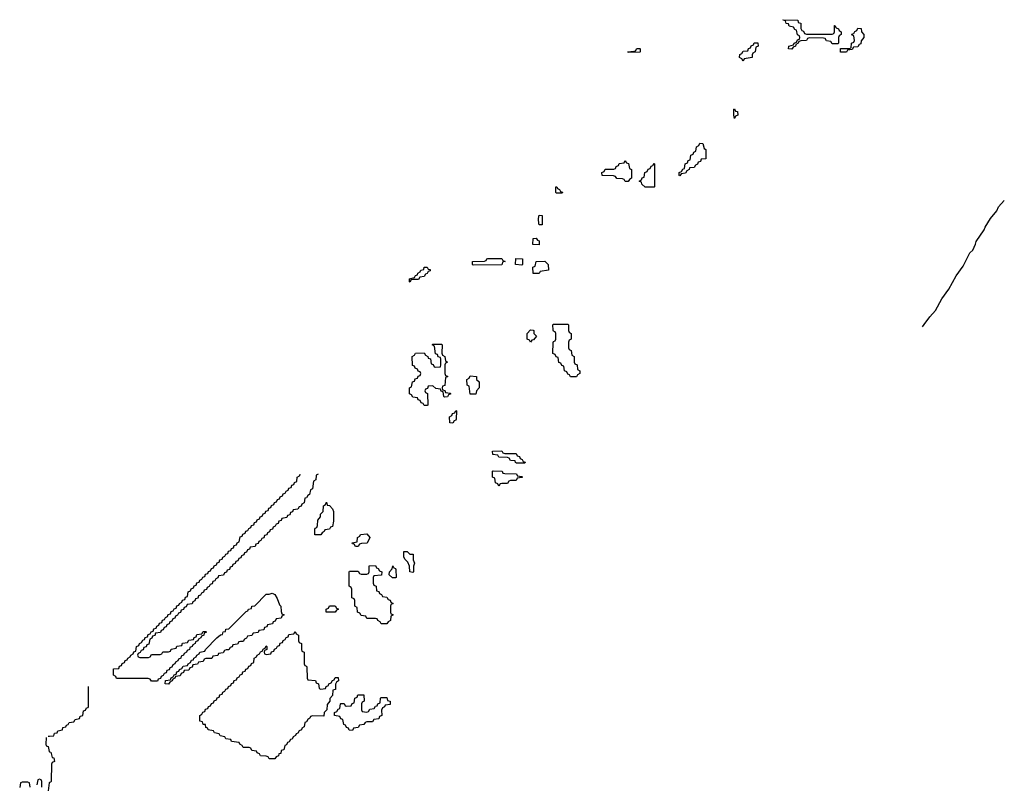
# Model space of a CAD drawing. Header units: inches. Extents: x 2550115 to 2887259, y 311850 to 494471.
# Tile 49 of 115: x 2759793 to 2766649, y 357858 to 363174. Entities that reach past the tile are written whole.
import ezdxf

# ---------------------------------------------------------------- set-up
doc = ezdxf.new("R2010")
doc.units = ezdxf.units.IN
doc.header["$MEASUREMENT"] = 0
for name, color, linetype in [('C7355', 7, 'Continuous'), ('C7365', 7, 'Continuous'), ('C7366', 7, 'Continuous')]:
    doc.layers.add(name, color=color, linetype=linetype)

msp = doc.modelspace()

# ---------------------------------------------------------------- linework, layer by layer
at = {"layer": 'C7355', "color": 6}
msp.add_line((2759990, 358186), (2760000, 358186.5), dxfattribs=at)
for points in [[(2759976, 358176), (2759974, 358130), (2759978, 358118), (2759990, 358114), (2759998, 358078), (2760000, 358077.3)], [(2759866, 357830), (2759862, 357862), (2759850, 357866), (2759810, 357866), (2759798, 357862), (2759792.7, 357827.3)], [(2759946, 357830), (2759946, 357870), (2759942, 357882), (2759930, 357886), (2759918, 357882), (2759912.7, 357847.3)], [(2760000, 357862.7), (2759998, 357862), (2759990, 357806)]]:
    msp.add_lwpolyline(points, dxfattribs=at)
at = {"layer": 'C7365', "color": 6}
for points in [[(2761857.8, 360000), (2761854, 359970), (2761838, 359962), (2761831.6, 359908.4), (2761818, 359902), (2761811.6, 359868.4), (2761798, 359862), (2761790, 359846), (2761778, 359842), (2761774, 359810), (2761758, 359802), (2761752.7, 359787.3), (2761738, 359782), (2761730, 359766), (2761698, 359762), (2761692.7, 359747.3), (2761678, 359742), (2761672.7, 359727.3), (2761658, 359722), (2761652.7, 359707.3), (2761618, 359702), (2761612.7, 359687.3), (2761598, 359682), (2761592.7, 359667.3), (2761578, 359662), (2761572.7, 359647.3), (2761558, 359642), (2761552.7, 359627.3), (2761538, 359622), (2761532.7, 359607.3), (2761518, 359602), (2761512.7, 359587.3), (2761498, 359582), (2761492.7, 359567.3), (2761478, 359562), (2761472.7, 359547.3), (2761458, 359542), (2761452.7, 359527.3), (2761438, 359522), (2761432.7, 359507.3), (2761398, 359502), (2761392.7, 359487.3), (2761378, 359482), (2761372.7, 359467.3), (2761358, 359462), (2761352.7, 359447.3), (2761338, 359442), (2761332.7, 359427.3), (2761318, 359422), (2761312.7, 359407.3), (2761298, 359402), (2761292.7, 359387.3), (2761278, 359382), (2761272.7, 359367.3), (2761258, 359362), (2761252.7, 359347.3), (2761238, 359342), (2761232.7, 359327.3), (2761218, 359322), (2761212.7, 359307.3), (2761178, 359302), (2761172.7, 359287.3), (2761158, 359282), (2761152.7, 359267.3), (2761138, 359262), (2761132.7, 359247.3), (2761118, 359242), (2761112.7, 359227.3), (2761098, 359222), (2761092.7, 359207.3), (2761078, 359202), (2761072.7, 359187.3), (2761058, 359182), (2761052.7, 359167.3), (2761038, 359162), (2761032.7, 359147.3), (2761018, 359142), (2761012.7, 359127.3), (2760998, 359122), (2760992.7, 359107.3), (2760958, 359102), (2760952.7, 359087.3), (2760938, 359082), (2760932.7, 359067.3), (2760918, 359062), (2760912.7, 359047.3), (2760898, 359042), (2760892.7, 359027.3), (2760878, 359022), (2760872.7, 359007.3), (2760858, 359002), (2760852.7, 358987.3), (2760838, 358982), (2760832.7, 358967.3), (2760818, 358962), (2760812.7, 358947.3), (2760798, 358942), (2760792.7, 358927.3), (2760778, 358922), (2760772.7, 358907.3), (2760738, 358902), (2760732.7, 358887.3), (2760718, 358882), (2760712.7, 358867.3), (2760698, 358862), (2760692.7, 358827.3), (2760678, 358822), (2760672.7, 358807.3), (2760658, 358802), (2760652.7, 358787.3), (2760638, 358782), (2760632.7, 358767.3), (2760618, 358762), (2760614, 358750), (2760618, 358738), (2760630, 358734), (2760690, 358734), (2760702, 358738), (2760710, 358754), (2760770, 358754), (2760782, 358758), (2760790, 358774), (2760830, 358774), (2760842, 358778), (2760847.3, 358792.7), (2760882, 358798), (2760887.3, 358812.7), (2760922, 358818), (2760927.3, 358832.7), (2760962, 358838), (2760970, 358854), (2761002, 358858), (2761007.3, 358872.7), (2761022, 358878), (2761027.3, 358892.7), (2761062, 358898), (2761070, 358914), (2761090, 358914), (2761094, 358910), (2761078, 358902), (2761074, 358890), (2761058, 358882), (2761054, 358870), (2761038, 358862), (2761034, 358850), (2761018, 358842), (2761014, 358830), (2760998, 358822), (2760994, 358810), (2760978, 358802), (2760974, 358790), (2760958, 358782), (2760954, 358770), (2760938, 358762), (2760934, 358750), (2760918, 358742), (2760914, 358730), (2760898, 358722), (2760894, 358710), (2760878, 358702), (2760874, 358690), (2760858, 358682), (2760852.7, 358667.3), (2760838, 358662), (2760832.7, 358647.3), (2760818, 358642), (2760812.7, 358627.3), (2760798, 358622), (2760792.7, 358607.3), (2760778, 358602), (2760772.7, 358587.3), (2760758, 358582), (2760751.6, 358568.4), (2760710, 358568), (2760702, 358582), (2760687.3, 358587.3), (2760467.3, 358587.3), (2760462, 358602), (2760446, 358610), (2760446, 358654), (2760482, 358658), (2760487.3, 358672.7), (2760502, 358678), (2760507.3, 358692.7), (2760522, 358698), (2760527.3, 358712.7), (2760542, 358718), (2760546, 358730), (2760562, 358738), (2760566, 358750), (2760582, 358758), (2760587.3, 358772.7), (2760602, 358778), (2760606, 358810), (2760622, 358818), (2760626, 358830), (2760642, 358838), (2760650, 358854), (2760662, 358858), (2760667.3, 358872.7), (2760682, 358878), (2760687.3, 358892.7), (2760702, 358898), (2760707.3, 358912.7), (2760722, 358918), (2760727.3, 358932.7), (2760742, 358938), (2760747.3, 358952.7), (2760762, 358958), (2760767.3, 358972.7), (2760782, 358978), (2760787.3, 358992.7), (2760802, 358998), (2760807.3, 359012.7), (2760822, 359018), (2760827.3, 359032.7), (2760842, 359038), (2760847.3, 359052.7), (2760862, 359058), (2760867.3, 359072.7), (2760882, 359078), (2760887.3, 359092.7), (2760902, 359098), (2760906, 359110), (2760922, 359118), (2760927.3, 359132.7), (2760942, 359138), (2760947.3, 359152.7), (2760962, 359158), (2760966, 359190), (2760982, 359198), (2760987.3, 359212.7), (2761002, 359218), (2761007.3, 359232.7), (2761022, 359238), (2761027.3, 359252.7), (2761042, 359258), (2761047.3, 359272.7), (2761062, 359278), (2761067.3, 359292.7), (2761082, 359298), (2761087.3, 359312.7), (2761102, 359318), (2761107.3, 359332.7), (2761122, 359338), (2761127.3, 359352.7), (2761142, 359358), (2761147.3, 359372.7), (2761162, 359378), (2761167.3, 359392.7), (2761182, 359398), (2761187.3, 359412.7), (2761202, 359418), (2761207.3, 359432.7), (2761222, 359438), (2761227.3, 359452.7), (2761242, 359458), (2761247.3, 359472.7), (2761262, 359478), (2761267.3, 359492.7), (2761282, 359498), (2761287.3, 359512.7), (2761302, 359518), (2761307.3, 359532.7), (2761322, 359538), (2761327.3, 359572.7), (2761342, 359578), (2761347.3, 359592.7), (2761362, 359598), (2761367.3, 359612.7), (2761382, 359618), (2761387.3, 359632.7), (2761402, 359638), (2761407.3, 359652.7), (2761422, 359658), (2761427.3, 359672.7), (2761442, 359678), (2761447.3, 359692.7), (2761462, 359698), (2761467.3, 359712.7), (2761482, 359718), (2761487.3, 359732.7), (2761502, 359738), (2761507.3, 359752.7), (2761522, 359758), (2761527.3, 359772.7), (2761542, 359778), (2761547.3, 359792.7), (2761562, 359798), (2761567.3, 359812.7), (2761582, 359818), (2761587.3, 359832.7), (2761602, 359838), (2761607.3, 359852.7), (2761622, 359858), (2761627.3, 359872.7), (2761642, 359878), (2761647.3, 359892.7), (2761662, 359898), (2761667.3, 359912.7), (2761682, 359918), (2761687.3, 359932.7), (2761702, 359938), (2761707.3, 359952.7), (2761722, 359958), (2761726, 359990), (2761742, 359998), (2761742.7, 360000)], [(2763257.2, 360000), (2763258, 359998), (2763290, 359994), (2763294, 359990), (2763290, 359986), (2763258, 359982), (2763250, 359966), (2763210, 359966), (2763198, 359962), (2763190, 359946), (2763150, 359946), (2763138, 359942), (2763130, 359926), (2763122, 359942), (2763106, 359950), (2763102, 359982), (2763086, 359990), (2763086, 360000)], [(2760000, 358186.5), (2760030, 358188), (2760034, 358206), (2760054, 358210), (2760058, 358222), (2760091.2, 358228.8), (2760094, 358246), (2760114, 358250), (2760118, 358262), (2760130, 358266), (2760138, 358282), (2760170, 358286), (2760178, 358302), (2760210, 358308), (2760214, 358326), (2760232, 358330), (2760238, 358362), (2760250, 358366), (2760258, 358382), (2760270, 358386), (2760272.7, 358392.7), (2760271.2, 358531.2)], [(2760000, 358077.3), (2760010, 358074), (2760018, 358038), (2760030, 358034), (2760034, 358010), (2760018, 358002), (2760014, 357990), (2760012.7, 357872.7), (2760010, 357866), (2760000, 357862.7)]]:
    msp.add_lwpolyline(points, dxfattribs=at)
for points in [[(2761847.3, 359587.3), (2761847.3, 359627.3), (2761850, 359634), (2761862, 359638), (2761867.3, 359652.7), (2761868, 359690), (2761887.3, 359712.7), (2761888.4, 359731.6), (2761906, 359750), (2761908, 359790), (2761922, 359798), (2761930, 359814), (2761934, 359794), (2761950, 359792), (2761971.6, 359768.4), (2761978, 359750), (2761978, 359682), (2761970, 359646), (2761958, 359642), (2761950, 359626), (2761918, 359622), (2761914, 359610), (2761898, 359602), (2761890, 359588)], [(2762130, 359506), (2762122, 359522), (2762110, 359526), (2762108.4, 359531.6), (2762142, 359538), (2762146, 359570), (2762162, 359578), (2762166, 359590), (2762210, 359594), (2762231.3, 359570), (2762212, 359530), (2762172.7, 359527.3), (2762158, 359522), (2762150, 359506)], [(2762530, 359326), (2762508.7, 359330), (2762508, 359370), (2762496.4, 359396.4), (2762476.4, 359416.4), (2762468, 359432), (2762468.4, 359471.6), (2762491.6, 359471.6), (2762510, 359454), (2762532, 359452), (2762532.7, 359412.7), (2762542, 359390), (2762534, 359370), (2762534, 359330)], [(2762310, 358968), (2762302, 358982), (2762286, 358990), (2762282, 359002), (2762270, 359006), (2762210, 359006), (2762202, 359022), (2762170, 359026), (2762162, 359042), (2762146, 359050), (2762142, 359082), (2762126, 359090), (2762126, 359130), (2762122, 359142), (2762106, 359150), (2762106, 359210), (2762102, 359222), (2762086, 359230), (2762086, 359330), (2762090, 359334), (2762150, 359334), (2762158, 359318), (2762170, 359314), (2762210, 359314), (2762222, 359318), (2762226, 359330), (2762227.3, 359372.7), (2762270, 359374), (2762278, 359358), (2762290, 359354), (2762298, 359338), (2762314, 359330), (2762312.7, 359307.3), (2762258, 359302), (2762254, 359290), (2762254, 359250), (2762258, 359238), (2762274, 359230), (2762278, 359198), (2762292.7, 359192.7), (2762298, 359178), (2762312.7, 359172.7), (2762318, 359158), (2762350, 359154), (2762358, 359138), (2762372.7, 359132.7), (2762378, 359118), (2762394, 359110), (2762378, 359102), (2762374, 359090), (2762374, 359050), (2762378, 359038), (2762390, 359034), (2762391.6, 359028.4), (2762378, 359022), (2762374, 358990), (2762358, 358982), (2762350, 358968)], [(2762410, 359288), (2762388.4, 359288.4), (2762366, 359310), (2762368, 359330), (2762386, 359350), (2762390, 359372), (2762398, 359358), (2762410, 359354), (2762412.7, 359347.3), (2762414, 359290)], [(2760830, 358548), (2760806, 358550), (2760807.3, 358572.7), (2760842, 358578), (2760847.3, 358592.7), (2760862, 358598), (2760867.3, 358612.7), (2760882, 358618), (2760887.3, 358632.7), (2760902, 358638), (2760906, 358650), (2760922, 358658), (2760930, 358674), (2760962, 358678), (2760966, 358690), (2760982, 358698), (2760990, 358714), (2761002, 358718), (2761006, 358730), (2761022, 358738), (2761026, 358750), (2761042, 358758), (2761046, 358770), (2761082, 358778), (2761086, 358790), (2761166, 358870), (2761190, 358892), (2761206, 358894), (2761208.7, 358911.3), (2761226, 358914), (2761228.7, 358931.3), (2761250, 358934), (2761370, 359054), (2761382, 359058), (2761386, 359070), (2761406, 359074), (2761408.7, 359091.3), (2761430, 359094), (2761510, 359174), (2761530, 359174), (2761550, 359182), (2761570, 359172), (2761585.4, 359145.4), (2761601, 359101), (2761611.3, 359090), (2761612.7, 359052.7), (2761618, 359038), (2761634, 359030), (2761618, 359022), (2761612.7, 359007.3), (2761578, 359002), (2761572.7, 358987.3), (2761558, 358982), (2761552.7, 358967.3), (2761518, 358962), (2761512.7, 358947.3), (2761498, 358942), (2761492.7, 358927.3), (2761458, 358922), (2761452.7, 358907.3), (2761418, 358902), (2761410, 358886), (2761378, 358882), (2761372.7, 358867.3), (2761358, 358862), (2761350, 358846), (2761330, 358846), (2761318, 358842), (2761310, 358826), (2761278, 358822), (2761272.7, 358807.3), (2761258, 358802), (2761250, 358786), (2761230, 358786), (2761218, 358782), (2761210, 358766), (2761178, 358762), (2761172.7, 358747.3), (2761138, 358742), (2761130, 358726), (2761090, 358726), (2761078, 358722), (2761070, 358706), (2761038, 358702), (2761030, 358686), (2760998, 358682), (2760992.7, 358667.3), (2760978, 358662), (2760970, 358646), (2760938, 358642), (2760934, 358630), (2760918, 358622), (2760910, 358606), (2760878, 358602), (2760874, 358590), (2760858, 358582), (2760854, 358570), (2760838, 358562)], [(2761930, 359048), (2761926, 359050), (2761926, 359070), (2761942, 359078), (2761950, 359094), (2761990, 359094), (2761998, 359078), (2762012, 359070), (2761998, 359062), (2761990, 359048)], [(2761890, 358514), (2761922, 358518), (2761927.3, 358532.7), (2761942, 358538), (2761946, 358550), (2761962, 358558), (2761970, 358574), (2761982, 358578), (2761990, 358594), (2762010, 358594), (2762012, 358570), (2761998, 358562), (2761992.7, 358547.3), (2761991.3, 358510), (2761974, 358506), (2761972, 358470), (2761952.7, 358447.3), (2761951.6, 358428.4), (2761932.7, 358407.3), (2761931.6, 358368.4), (2761914, 358350), (2761910, 358326), (2761832.7, 358327.3), (2761818, 358322), (2761814, 358310), (2761798, 358302), (2761790, 358286), (2761778, 358282), (2761774, 358250), (2761758, 358242), (2761754, 358230), (2761738, 358222), (2761730, 358206), (2761718, 358202), (2761714, 358190), (2761698, 358182), (2761690, 358166), (2761678, 358162), (2761670, 358146), (2761658, 358142), (2761650, 358126), (2761638, 358122), (2761632, 358090), (2761614, 358086), (2761610, 358066), (2761598, 358062), (2761594, 358050), (2761578, 358042), (2761570, 358028), (2761530, 358028), (2761522, 358042), (2761510, 358046), (2761468.4, 358048.4), (2761462, 358062), (2761446, 358070), (2761442, 358082), (2761410, 358086), (2761402, 358102), (2761390, 358106), (2761350, 358106), (2761342, 358122), (2761326, 358130), (2761322, 358142), (2761268.4, 358148.4), (2761262, 358162), (2761228.4, 358168.4), (2761222, 358182), (2761188.4, 358188.4), (2761182, 358202), (2761148.4, 358208.4), (2761142, 358222), (2761106, 358230), (2761102, 358242), (2761090, 358246), (2761086, 358266), (2761070, 358268), (2761066, 358286), (2761048, 358290), (2761046, 358330), (2761062, 358338), (2761067.3, 358352.7), (2761082, 358358), (2761087.3, 358372.7), (2761102, 358378), (2761107.3, 358392.7), (2761122, 358398), (2761127.3, 358412.7), (2761142, 358418), (2761147.3, 358432.7), (2761162, 358438), (2761167.3, 358452.7), (2761182, 358458), (2761187.3, 358472.7), (2761202, 358478), (2761207.3, 358492.7), (2761222, 358498), (2761227.3, 358512.7), (2761242, 358518), (2761247.3, 358532.7), (2761262, 358538), (2761267.3, 358552.7), (2761282, 358558), (2761287.3, 358572.7), (2761302, 358578), (2761307.3, 358592.7), (2761322, 358598), (2761327.3, 358612.7), (2761342, 358618), (2761347.3, 358632.7), (2761362, 358638), (2761367.3, 358652.7), (2761382, 358658), (2761387.3, 358672.7), (2761402, 358678), (2761407.3, 358692.7), (2761422, 358698), (2761426, 358730), (2761442, 358738), (2761446, 358750), (2761462, 358758), (2761470, 358774), (2761482, 358778), (2761490, 358794), (2761502, 358798), (2761510, 358814), (2761514, 358810), (2761514, 358790), (2761498, 358782), (2761494, 358770), (2761498, 358758), (2761510, 358754), (2761542, 358758), (2761547.3, 358772.7), (2761562, 358778), (2761567.3, 358792.7), (2761582, 358798), (2761587.3, 358812.7), (2761602, 358818), (2761607.3, 358832.7), (2761622, 358838), (2761627.3, 358852.7), (2761642, 358858), (2761647.3, 358872.7), (2761662, 358878), (2761667.3, 358892.7), (2761702, 358898), (2761710, 358914), (2761718, 358898), (2761734, 358890), (2761734, 358850), (2761738, 358838), (2761754, 358830), (2761754, 358790), (2761758, 358778), (2761774, 358770), (2761774, 358690), (2761778, 358678), (2761790, 358674), (2761792.7, 358667.3), (2761794, 358590), (2761798, 358578), (2761852.7, 358572.7), (2761858, 358558), (2761874, 358550), (2761878, 358518)], [(2762210, 358354), (2762222, 358358), (2762230, 358374), (2762262, 358378), (2762270, 358394), (2762282, 358398), (2762286, 358410), (2762302, 358418), (2762306, 358450), (2762310, 358454), (2762350, 358454), (2762354, 358434), (2762372, 358430), (2762372.7, 358407.3), (2762338, 358402), (2762334, 358390), (2762318, 358382), (2762312.7, 358367.3), (2762314, 358330), (2762298, 358322), (2762292.7, 358307.3), (2762258, 358302), (2762250, 358286), (2762210, 358286), (2762198, 358282), (2762190, 358266), (2762158, 358262), (2762150, 358246), (2762118, 358242), (2762110, 358226), (2762087.3, 358227.3), (2762082, 358242), (2762067.3, 358247.3), (2762062, 358262), (2762050, 358266), (2762042, 358302), (2762030, 358306), (2762022, 358322), (2761986, 358330), (2761986, 358350), (2762002, 358358), (2762010, 358374), (2762022, 358378), (2762026, 358410), (2762030, 358414), (2762052.7, 358412.7), (2762058, 358398), (2762070, 358394), (2762102, 358398), (2762107.3, 358412.7), (2762122, 358418), (2762126, 358450), (2762142, 358458), (2762147.3, 358472.7), (2762190, 358474), (2762192, 358430), (2762178, 358422), (2762174, 358410), (2762174, 358370), (2762178, 358358)]]:
    msp.add_lwpolyline(points, close=True, dxfattribs=at)
at = {"layer": 'C7366', "color": 6}
for points in [[(2765272.7, 363072.7), (2765450, 363074), (2765462, 363078), (2765466, 363090), (2765466, 363134), (2765470, 363134), (2765478, 363118), (2765494, 363110), (2765498, 363098), (2765514, 363090), (2765514, 363070), (2765498, 363062), (2765494, 363050), (2765494, 363010), (2765490, 363006), (2765450, 363006), (2765442, 363022), (2765410, 363026), (2765402, 363042), (2765390, 363046), (2765292.7, 363047.3), (2765278, 363042), (2765271.2, 363028.8), (2765232.7, 363027.3), (2765218, 363022), (2765214, 363010), (2765198, 363002), (2765194, 362990), (2765178, 362982), (2765170, 362968), (2765146, 362970), (2765148, 362990), (2765182, 362998), (2765186, 363010), (2765202, 363018), (2765210, 363034), (2765222, 363038), (2765226, 363050), (2765222, 363062), (2765208.4, 363068.4), (2765202, 363102), (2765190, 363106), (2765182, 363122), (2765150, 363128), (2765146, 363146), (2765130, 363148), (2765126, 363166), (2765106, 363170), (2765110, 363174), (2765210.9, 363170.9), (2765214, 363154), (2765231.3, 363150), (2765232.7, 363112.7), (2765238, 363098), (2765250, 363094), (2765258, 363078)], [(2765507.3, 362947.3), (2765507.3, 362972.7), (2765570, 362974), (2765582, 362978), (2765586, 363010), (2765602, 363018), (2765606, 363030), (2765602, 363062), (2765590, 363066), (2765587.3, 363072.7), (2765602, 363078), (2765607.3, 363092.7), (2765622, 363098), (2765630, 363114), (2765652.7, 363112.7), (2765654, 363090), (2765671.3, 363071.3), (2765671.3, 363050), (2765652.7, 363027.3), (2765650, 363006), (2765638, 363002), (2765630, 362986), (2765598, 362982), (2765590, 362966), (2765558, 362962), (2765550, 362948)], [(2764830, 362886), (2764822, 362902), (2764806, 362910), (2764807.3, 362932.7), (2764822, 362938), (2764830, 362954), (2764862, 362958), (2764867.3, 362972.7), (2764882, 362978), (2764887.3, 362992.7), (2764902, 362998), (2764907.3, 363012.7), (2764932.7, 363012.7), (2764934, 362990), (2764918, 362982), (2764914, 362950), (2764898, 362942), (2764894, 362930), (2764894, 362910), (2764838, 362902)], [(2764030, 362946), (2764028, 362950), (2764070, 362954), (2764082, 362958), (2764090, 362974), (2764110, 362974), (2764114, 362970), (2764114, 362950), (2764110, 362948)], [(2764770, 362486), (2764766, 362510), (2764766, 362550), (2764770, 362554), (2764778, 362538), (2764790, 362534), (2764794, 362510), (2764778, 362502)], [(2764390, 362086), (2764386, 362090), (2764386, 362110), (2764402, 362118), (2764410, 362134), (2764422, 362138), (2764426, 362170), (2764442, 362178), (2764447.3, 362192.7), (2764462, 362198), (2764466, 362230), (2764482, 362238), (2764487.3, 362252.7), (2764502, 362258), (2764506, 362290), (2764522, 362298), (2764530, 362314), (2764550, 362312), (2764558, 362278), (2764571.3, 362270), (2764570, 362206), (2764538, 362202), (2764532.7, 362187.3), (2764518, 362182), (2764512.7, 362167.3), (2764498, 362162), (2764490, 362146), (2764458, 362142), (2764454, 362130), (2764438, 362122), (2764430, 362106), (2764398, 362102)], [(2764010, 362048), (2764002, 362062), (2763990, 362066), (2763950, 362068), (2763942, 362082), (2763927.3, 362087.3), (2763848.4, 362088.4), (2763846, 362110), (2763862, 362118), (2763870, 362134), (2763930, 362134), (2763942, 362138), (2763947.3, 362152.7), (2763962, 362158), (2763967.3, 362172.7), (2764002, 362178), (2764010, 362194), (2764018, 362178), (2764032.7, 362172.7), (2764038, 362138), (2764054, 362130), (2764054, 362070), (2764038, 362062), (2764030, 362048)], [(2764210, 362008), (2764149, 362009), (2764126, 362030), (2764122, 362042), (2764106, 362050), (2764122, 362058), (2764127.3, 362072.7), (2764142, 362078), (2764146, 362110), (2764162, 362118), (2764170, 362134), (2764182, 362138), (2764190, 362154), (2764202, 362158), (2764210, 362174), (2764214, 362170), (2764214, 362010)], [(2763530, 361966), (2763526, 361970), (2763526, 362010), (2763534, 362010), (2763538, 361998), (2763552.7, 361992.7), (2763558, 361978), (2763572.7, 361972.7), (2763570, 361966)], [(2763410, 361746), (2763408, 361750), (2763406, 361790), (2763410, 361814), (2763431.3, 361810), (2763430, 361746)], [(2763410, 361606), (2763366, 361610), (2763368.8, 361651.2), (2763390, 361654), (2763398, 361638), (2763410, 361634)], [(2762950, 361466), (2762946, 361470), (2762946, 361490), (2763030, 361494), (2763042, 361498), (2763046, 361510), (2763051.6, 361511.6), (2763150, 361512), (2763158, 361498), (2763174, 361490), (2763154, 361486), (2763150, 361468)], [(2763290, 361466), (2763246, 361470), (2763248, 361512), (2763294, 361510), (2763294, 361470)], [(2763410, 361406), (2763367.3, 361407.3), (2763366, 361450), (2763382, 361458), (2763388.4, 361491.6), (2763450, 361492), (2763472, 361470), (2763474, 361430), (2763418, 361422)], [(2762510, 361346), (2762506, 361350), (2762506, 361370), (2762542, 361378), (2762550, 361394), (2762562, 361398), (2762566, 361410), (2762582, 361418), (2762586, 361430), (2762606, 361434), (2762609.1, 361450.9), (2762630, 361452), (2762638, 361438), (2762650, 361434), (2762650, 361426), (2762638, 361422), (2762630, 361406), (2762618, 361402), (2762610, 361386), (2762578, 361382), (2762570, 361366), (2762530, 361366), (2762518, 361362)], [(2763350, 360928), (2763342, 360942), (2763326, 360950), (2763326, 360990), (2763350, 361014), (2763367.3, 361012.7), (2763372, 361010), (2763374, 360990), (2763391.3, 360970), (2763370, 360946), (2763358, 360942)], [(2763627.3, 360687.3), (2763622, 360702), (2763610, 360706), (2763602, 360722), (2763586, 360730), (2763582, 360762), (2763567.3, 360767.3), (2763562, 360782), (2763547.3, 360787.3), (2763542, 360822), (2763527.3, 360827.3), (2763522, 360842), (2763506, 360850), (2763507.3, 360927.3), (2763510, 360934), (2763522, 360938), (2763526, 360950), (2763526, 360990), (2763522, 361002), (2763510, 361006), (2763507.3, 361012.7), (2763506, 361050), (2763510, 361054), (2763610, 361054), (2763614, 361050), (2763614, 361010), (2763618, 360998), (2763634, 360990), (2763634, 360950), (2763618, 360942), (2763614, 360930), (2763614, 360890), (2763618, 360878), (2763634, 360870), (2763638, 360838), (2763654, 360830), (2763654, 360790), (2763658, 360778), (2763674, 360770), (2763678, 360738), (2763694, 360730), (2763694, 360710), (2763678, 360702), (2763670, 360688.7)], [(2762750, 360546), (2762746, 360550), (2762742, 360582), (2762727.3, 360587.3), (2762722, 360602), (2762690, 360606), (2762670, 360626), (2762638, 360622), (2762632.7, 360607.3), (2762618, 360602), (2762614, 360590), (2762618, 360578), (2762632, 360572), (2762634, 360490), (2762630, 360488), (2762608.4, 360488.4), (2762602, 360502), (2762587.3, 360507.3), (2762582, 360522), (2762567.3, 360527.3), (2762562, 360542), (2762530, 360546), (2762522, 360562), (2762506, 360570), (2762506, 360610), (2762522, 360618), (2762527.3, 360652.7), (2762542, 360658), (2762547.3, 360672.7), (2762562, 360678), (2762567.3, 360692.7), (2762582, 360698), (2762586, 360710), (2762582, 360722), (2762567.3, 360727.3), (2762562, 360742), (2762547.3, 360747.3), (2762542, 360762), (2762527.3, 360767.3), (2762526, 360830), (2762542, 360838), (2762548.4, 360851.6), (2762610, 360854), (2762618, 360838), (2762634, 360830), (2762638, 360818), (2762652.7, 360812.7), (2762658, 360778), (2762672.7, 360772.7), (2762678, 360758), (2762690, 360754), (2762722, 360758), (2762726, 360770), (2762726, 360810), (2762722, 360822), (2762707.3, 360827.3), (2762702, 360842), (2762687.3, 360847.3), (2762682, 360902), (2762666, 360910), (2762670, 360914), (2762730, 360914), (2762734, 360910), (2762732.7, 360852.7), (2762738, 360838), (2762752, 360830), (2762758, 360798), (2762772, 360790), (2762758, 360782), (2762754, 360770), (2762754, 360710), (2762758, 360698), (2762774, 360690), (2762758, 360682), (2762752, 360628), (2762738, 360622), (2762734, 360610), (2762738, 360598), (2762752.7, 360592.7), (2762758, 360578), (2762790, 360574), (2762794, 360570), (2762778, 360562), (2762772.7, 360547.3)], [(2762930, 360566), (2762922, 360622), (2762908, 360630), (2762906, 360670), (2762922, 360678), (2762930, 360694), (2762974, 360690), (2762974, 360670), (2762991.6, 360651.6), (2762992, 360610), (2762974, 360590), (2762970, 360568)], [(2762810, 360366), (2762788.4, 360368.4), (2762786, 360410), (2762802, 360418), (2762807.3, 360432.7), (2762822, 360438), (2762830, 360454), (2762834, 360450), (2762832.7, 360392.7), (2762830, 360386), (2762818, 360382)], [(2763170, 360154), (2763250, 360154), (2763258, 360138), (2763272.7, 360132.7), (2763278, 360118), (2763292.7, 360112.7), (2763298, 360098), (2763312.7, 360092.7), (2763310, 360086), (2763252.7, 360087.3), (2763246, 360090), (2763242, 360102), (2763210, 360106), (2763202, 360122), (2763190, 360126), (2763130, 360128), (2763122, 360142), (2763087.3, 360147.3), (2763086, 360170), (2763150, 360172), (2763158, 360158)]]:
    msp.add_lwpolyline(points, close=True, dxfattribs=at)
for points in [[(2766080.4, 361034.8), (2766090, 361051.3), (2766130, 361104.7), (2766169.5, 361150.5), (2766214, 361230), (2766263.2, 361296.8), (2766314, 361390), (2766362.5, 361457.5), (2766410, 361551), (2766429.5, 361570.5), (2766449.5, 361610.5), (2766453.2, 361630), (2766509.5, 361710.5), (2766516, 361730), (2766553.2, 361790), (2766595.9, 361844.1), (2766609.5, 361870), (2766649.1, 361915.4)], [(2763086, 360000), (2763086, 360030), (2763090, 360034), (2763151.6, 360031.6), (2763158, 360018), (2763170, 360014), (2763252, 360012), (2763257.2, 360000)], [(2761742.7, 360000), (2761746, 360010)], [(2761872, 360010), (2761858, 360002), (2761857.8, 360000)]]:
    msp.add_lwpolyline(points, dxfattribs=at)

doc.saveas('drawing.dxf')
